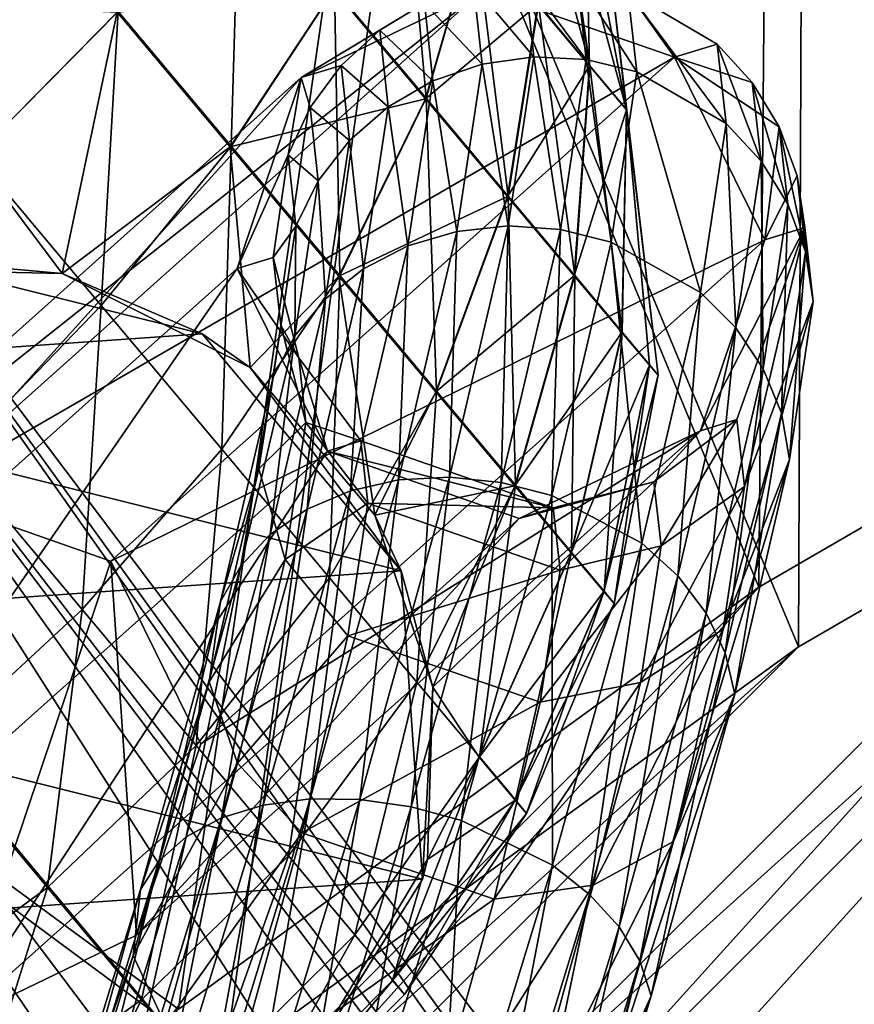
# Model space of a CAD drawing. Header units: metres. Extents: x 0 to 903, y -903 to 0.
# Tile 72 of 253: x 133 to 154, y -112 to -88. Entities that reach past the tile are written whole.
import ezdxf

# ---------------------------------------------------------------- set-up
doc = ezdxf.new("R2010")
doc.units = ezdxf.units.M

msp = doc.modelspace()

# ---------------------------------------------------------------- linework, layer by layer
at = {"layer": 'top0123413'}
for points in [[(141.996323, -79.439949, 160.059708), (117.224632, -97.682732, 160.059708), (20.424814, -12.458053, 160.059708)], [(118.359528, -98.991165, 163.059708), (142.909363, -80.911797, 163.059708), (20.424814, -15.458053, 163.059708)], [(166.368546, -93.45578, 118.079933), (151.634583, -73.835762, 160.059708), (178.132599, -61.90757, 160.059708)], [(178.722626, -63.53603, 163.059708), (152.462036, -75.357376, 163.059708), (167.182159, -95.003593, 121.051247)], [(151.383621, -102.141632, 118.157684), (141.996323, -79.439949, 160.059708), (151.634583, -73.835762, 160.059708)], [(166.368546, -93.45578, 118.079933), (151.383621, -102.141632, 118.157684), (151.634583, -73.835762, 160.059708)], [(599.026855, -599.023621, 106.499786), (74.938576, -244.304413, 117.34655), (244.305359, -74.93528, 117.346581)], [(74.938576, -244.304413, 117.34655), (75.496498, -229.329498, 117.524498), (244.305359, -74.93528, 117.346581)], [(244.305359, -74.93528, 117.346581), (75.496498, -229.329498, 117.524498), (229.33046, -75.495567, 117.524498)], [(152.462036, -75.357376, 163.059708), (142.909363, -80.911797, 163.059708), (152.348343, -103.600594, 121.12822)], [(167.182159, -95.003593, 121.051247), (152.462036, -75.357376, 163.059708), (152.348343, -103.600594, 121.12822)], [(75.496498, -229.329498, 117.524498), (213.60553, -77.537285, 117.693382), (229.33046, -75.495567, 117.524498)], [(229.476379, -77.234627, 120.501686), (76.680428, -244.304428, 120.325508), (244.305359, -76.679497, 120.325508)], [(76.680428, -244.304428, 120.325508), (592.962036, -609.72644, 109.443001), (244.305359, -76.679497, 120.325508)], [(77.234871, -229.483627, 120.501595), (76.680428, -244.304428, 120.325508), (229.476379, -77.234627, 120.501686)], [(79.254448, -213.927536, 120.668671), (77.234871, -229.483627, 120.501595), (229.476379, -77.234627, 120.501686)], [(229.476379, -77.234627, 120.501686), (213.92392, -79.254364, 120.668716), (79.254448, -213.927536, 120.668671)], [(75.496498, -229.329498, 117.524498), (77.538223, -213.604507, 117.693382), (213.60553, -77.537285, 117.693382)], [(77.538223, -213.604507, 117.693382), (197.676346, -81.181343, 117.845009), (213.60553, -77.537285, 117.693382)], [(213.92392, -79.254364, 120.668716), (82.865562, -198.143082, 120.818924), (79.254448, -213.927536, 120.668671)], [(213.92392, -79.254364, 120.668716), (198.150421, -82.862846, 120.818863), (82.865562, -198.143082, 120.818924)], [(137.239929, -112.429337, 118.205276), (117.224632, -97.682732, 160.059708), (141.996323, -79.439949, 160.059708)], [(151.383621, -102.141632, 118.157684), (137.239929, -112.429337, 118.205276), (141.996323, -79.439949, 160.059708)], [(142.909363, -80.911797, 163.059708), (118.359528, -98.991165, 163.059708), (138.347977, -113.783012, 121.175346)], [(152.348343, -103.600594, 121.12822), (142.909363, -80.911797, 163.059708), (138.347977, -113.783012, 121.175346)], [(77.538223, -213.604507, 117.693382), (81.182274, -197.6754, 117.845009), (197.676346, -81.181343, 117.845009)], [(81.182274, -197.6754, 117.845009), (181.883881, -86.467819, 117.974686), (197.676346, -81.181343, 117.845009)], [(198.150421, -82.862846, 120.818863), (182.520538, -88.095657, 120.947189), (82.865562, -198.143082, 120.818924)], [(81.182274, -197.6754, 117.845009), (86.46875, -181.88295, 117.974686), (181.883881, -86.467819, 117.974686)], [(86.46875, -181.88295, 117.974686), (166.368546, -93.45578, 118.079933), (181.883881, -86.467819, 117.974686)], [(82.865562, -198.143082, 120.818924), (182.520538, -88.095657, 120.947189), (88.099136, -182.513092, 120.947243)], [(182.520538, -88.095657, 120.947189), (167.182159, -95.003593, 121.051247), (88.099136, -182.513092, 120.947243)], [(86.46875, -181.88295, 117.974686), (93.456711, -166.367615, 118.079933), (166.368546, -93.45578, 118.079933)], [(93.456711, -166.367615, 118.079933), (151.383621, -102.141632, 118.157684), (166.368546, -93.45578, 118.079933)], [(88.099136, -182.513092, 120.947243), (167.182159, -95.003593, 121.051247), (95.003654, -167.182938, 121.051231)], [(167.182159, -95.003593, 121.051247), (103.593681, -152.359482, 121.128174), (95.003654, -167.182938, 121.051231)], [(167.182159, -95.003593, 121.051247), (152.348343, -103.600594, 121.12822), (103.593681, -152.359482, 121.128174)], [(137.239929, -112.429337, 118.205276), (124.186272, -124.185341, 118.221291), (117.224632, -97.682732, 160.059708)], [(138.347977, -113.783012, 121.175346), (118.359528, -98.991165, 163.059708), (125.423309, -125.422371, 121.191208)], [(93.456711, -166.367615, 118.079933), (102.142563, -151.38269, 118.157677), (151.383621, -102.141632, 118.157684)], [(102.142563, -151.38269, 118.157677), (137.239929, -112.429337, 118.205276), (151.383621, -102.141632, 118.157684)], [(152.348343, -103.600594, 121.12822), (113.787743, -138.342361, 121.175354), (103.593681, -152.359482, 121.128174)], [(152.348343, -103.600594, 121.12822), (138.347977, -113.783012, 121.175346), (113.787743, -138.342361, 121.175354)]]:
    msp.add_3dface(points, dxfattribs=at)
at = {"layer": 'top0123416'}
for points in [[(145.899643, -89.211891, 886.44989), (144.428619, -87.462624, 897.842041), (145.686218, -87.266388, 897.901917)], [(147.172287, -89.275795, 886.453064), (145.899643, -89.211891, 886.44989), (145.686218, -87.266388, 897.901917)], [(146.956894, -87.31884, 897.981323), (147.172287, -89.275795, 886.453064), (145.686218, -87.266388, 897.901917)], [(147.172287, -89.275795, 886.453064), (146.956894, -87.31884, 897.981323), (148.40831, -89.57766, 886.522766)], [(146.956894, -87.31884, 897.981323), (148.191818, -87.617958, 898.077209), (148.40831, -89.57766, 886.522766)], [(130.90535, -99.865028, 1013.760315), (144.645233, -87.582687, 909.468872), (126.489098, -101.999138, 1012.927124)], [(144.645233, -87.582687, 909.468872), (140.228699, -89.717056, 908.637939), (126.489098, -101.999138, 1012.927124)], [(149.324921, -89.223007, 909.871521), (144.645233, -87.582687, 909.468872), (130.90535, -99.865028, 1013.760315)], [(144.645233, -87.582687, 909.468872), (143.232407, -87.900002, 897.804077), (140.228699, -89.717056, 908.637939)], [(143.232407, -87.900002, 897.804077), (144.428619, -87.462624, 897.842041), (144.639282, -89.388397, 886.513428)], [(144.639282, -89.388397, 886.513428), (144.428619, -87.462624, 897.842041), (145.899643, -89.211891, 886.44989)], [(149.324921, -89.223007, 909.871521), (148.191818, -87.617958, 898.077209), (144.645233, -87.582687, 909.468872)], [(150.367752, -88.901192, 898.303284), (148.191818, -87.617958, 898.077209), (149.324921, -89.223007, 909.871521)], [(148.40831, -89.57766, 886.522766), (148.191818, -87.617958, 898.077209), (150.58374, -90.840179, 886.848633)], [(148.191818, -87.617958, 898.077209), (150.367752, -88.901192, 898.303284), (150.58374, -90.840179, 886.848633)], [(143.232407, -87.900002, 897.804077), (142.14357, -88.561714, 897.789429), (140.228699, -89.717056, 908.637939)], [(142.14357, -88.561714, 897.789429), (143.232407, -87.900002, 897.804077), (143.439651, -89.798546, 886.641235)], [(143.439651, -89.798546, 886.641235), (143.232407, -87.900002, 897.804077), (144.639282, -89.388397, 886.513428)], [(140.228699, -89.717056, 908.637939), (142.14357, -88.561714, 897.789429), (141.203949, -89.422333, 897.798584)], [(142.14357, -88.561714, 897.789429), (142.346848, -90.426567, 886.828308), (141.203949, -89.422333, 897.798584)], [(142.346848, -90.426567, 886.828308), (142.14357, -88.561714, 897.789429), (143.439651, -89.798546, 886.641235)], [(151.225143, -89.835983, 898.424805), (150.367752, -88.901192, 898.303284), (149.324921, -89.223007, 909.871521)], [(151.439545, -91.752319, 887.092285), (150.367752, -88.901192, 898.303284), (151.225143, -89.835983, 898.424805)], [(150.58374, -90.840179, 886.848633), (150.367752, -88.901192, 898.303284), (151.439545, -91.752319, 887.092285)], [(135.582382, -101.507713, 1014.183044), (149.324921, -89.223007, 909.871521), (130.90535, -99.865028, 1013.760315)], [(151.526138, -93.676041, 909.610046), (149.324921, -89.223007, 909.871521), (135.582382, -101.507713, 1014.183044)], [(144.639282, -89.388397, 886.513428), (145.899643, -89.211891, 886.44989), (145.27597, -93.334946, 875.606018)], [(145.899643, -89.211891, 886.44989), (146.545181, -93.424408, 875.536438), (145.27597, -93.334946, 875.606018)], [(146.545181, -93.424408, 875.536438), (145.899643, -89.211891, 886.44989), (147.172287, -89.275795, 886.453064)], [(147.780594, -93.733597, 875.58075), (146.545181, -93.424408, 875.536438), (147.172287, -89.275795, 886.453064)], [(148.40831, -89.57766, 886.522766), (147.780594, -93.733597, 875.58075), (147.172287, -89.275795, 886.453064)], [(151.225143, -89.835983, 898.424805), (149.324921, -89.223007, 909.871521), (151.882751, -90.920715, 898.545715)], [(149.324921, -89.223007, 909.871521), (151.526138, -93.676041, 909.610046), (151.882751, -90.920715, 898.545715)], [(140.228699, -89.717056, 908.637939), (141.203949, -89.422333, 897.798584), (140.449661, -90.448784, 897.831299)], [(140.449661, -90.448784, 897.831299), (141.203949, -89.422333, 897.798584), (141.402863, -91.248322, 887.067566)], [(141.203949, -89.422333, 897.798584), (142.346848, -90.426567, 886.828308), (141.402863, -91.248322, 887.067566)], [(143.439651, -89.798546, 886.641235), (144.639282, -89.388397, 886.513428), (144.021713, -93.468658, 875.786804)], [(144.639282, -89.388397, 886.513428), (145.27597, -93.334946, 875.606018), (144.021713, -93.468658, 875.786804)], [(126.489098, -101.999138, 1012.927124), (140.228699, -89.717056, 908.637939), (124.92086, -106.659782, 1012.171631)], [(140.228699, -89.717056, 908.637939), (138.662704, -94.375702, 907.865417), (124.92086, -106.659782, 1012.171631)], [(138.662704, -94.375702, 907.865417), (140.228699, -89.717056, 908.637939), (139.909668, -91.601624, 897.886292)], [(139.909668, -91.601624, 897.886292), (140.228699, -89.717056, 908.637939), (140.449661, -90.448784, 897.831299)], [(149.963196, -94.955643, 876), (147.780594, -93.733597, 875.58075), (148.40831, -89.57766, 886.522766)], [(150.58374, -90.840179, 886.848633), (149.963196, -94.955643, 876), (148.40831, -89.57766, 886.522766)], [(142.346848, -90.426567, 886.828308), (143.439651, -89.798546, 886.641235), (142.830627, -93.820389, 876.071899)], [(143.439651, -89.798546, 886.641235), (144.021713, -93.468658, 875.786804), (142.830627, -93.820389, 876.071899)], [(152.094742, -92.807243, 887.377991), (151.439545, -91.752319, 887.092285), (151.225143, -89.835983, 898.424805)], [(151.882751, -90.920715, 898.545715), (152.094742, -92.807243, 887.377991), (151.225143, -89.835983, 898.424805)], [(140.449661, -90.448784, 897.831299), (140.643967, -92.232239, 887.349731), (139.909668, -91.601624, 897.886292)], [(140.449661, -90.448784, 897.831299), (141.402863, -91.248322, 887.067566), (140.643967, -92.232239, 887.349731)], [(141.402863, -91.248322, 887.067566), (142.346848, -90.426567, 886.828308), (141.748474, -94.376633, 876.450317)], [(142.346848, -90.426567, 886.828308), (142.830627, -93.820389, 876.071899), (141.748474, -94.376633, 876.450317)], [(150.826523, -95.821541, 876.358765), (149.963196, -94.955643, 876), (150.58374, -90.840179, 886.848633)], [(151.439545, -91.752319, 887.092285), (150.826523, -95.821541, 876.358765), (150.58374, -90.840179, 886.848633)], [(151.882751, -90.920715, 898.545715), (151.526138, -93.676041, 909.610046), (152.315292, -92.113701, 898.661499)], [(152.094742, -92.807243, 887.377991), (151.882751, -90.920715, 898.545715), (152.524155, -93.964417, 887.694641)], [(152.524155, -93.964417, 887.694641), (151.882751, -90.920715, 898.545715), (152.315292, -92.113701, 898.661499)], [(141.402863, -91.248322, 887.067566), (140.816833, -95.116013, 876.907532), (140.643967, -92.232239, 887.349731)], [(141.402863, -91.248322, 887.067566), (141.748474, -94.376633, 876.450317), (140.816833, -95.116013, 876.907532)], [(139.5466, -94.106094, 898.053894), (138.662704, -94.375702, 907.865417), (139.909668, -91.601624, 897.886292)], [(139.5466, -94.106094, 898.053894), (139.909668, -91.601624, 897.886292), (140.09935, -93.3405, 887.664001)], [(139.909668, -91.601624, 897.886292), (140.643967, -92.232239, 887.349731), (140.09935, -93.3405, 887.664001)], [(150.826523, -95.821541, 876.358765), (151.439545, -91.752319, 887.092285), (151.491501, -96.815048, 876.799866)], [(151.491501, -96.815048, 876.799866), (151.439545, -91.752319, 887.092285), (152.094742, -92.807243, 887.377991)], [(151.526138, -93.676041, 909.610046), (152.506165, -93.369087, 898.767639), (152.315292, -92.113701, 898.661499)], [(152.315292, -92.113701, 898.661499), (152.506165, -93.369087, 898.767639), (152.711273, -95.179375, 888.030151)], [(152.315292, -92.113701, 898.661499), (152.711273, -95.179375, 888.030151), (152.524155, -93.964417, 887.694641)], [(140.09935, -93.3405, 887.664001), (140.643967, -92.232239, 887.349731), (140.071533, -96.010117, 877.425903)], [(140.643967, -92.232239, 887.349731), (140.816833, -95.116013, 876.907532), (140.071533, -96.010117, 877.425903)], [(151.932571, -97.89798, 877.306274), (151.491501, -96.815048, 876.799866), (152.094742, -92.807243, 887.377991)], [(151.932571, -97.89798, 877.306274), (152.094742, -92.807243, 887.377991), (152.524155, -93.964417, 887.694641)], [(139.727554, -95.756569, 888.339783), (140.09935, -93.3405, 887.664001), (139.541199, -97.024582, 877.985596)], [(140.09935, -93.3405, 887.664001), (140.071533, -96.010117, 877.425903), (139.541199, -97.024582, 877.985596)], [(139.5466, -94.106094, 898.053894), (140.09935, -93.3405, 887.664001), (139.727554, -95.756569, 888.339783)], [(145.102448, -99.586517, 865.70166), (143.841904, -99.458427, 865.837463), (145.27597, -93.334946, 875.606018)], [(145.27597, -93.334946, 875.606018), (143.841904, -99.458427, 865.837463), (144.021713, -93.468658, 875.786804)], [(146.545181, -93.424408, 875.536438), (145.102448, -99.586517, 865.70166), (145.27597, -93.334946, 875.606018)], [(151.526138, -93.676041, 909.610046), (149.9608, -98.333946, 908.837708), (152.506165, -93.369087, 898.767639)], [(149.9608, -98.333946, 908.837708), (150.848816, -98.052849, 899.022888), (152.506165, -93.369087, 898.767639)], [(152.506165, -93.369087, 898.767639), (150.848816, -98.052849, 899.022888), (151.035965, -99.687622, 889.302368)], [(152.711273, -95.179375, 888.030151), (152.506165, -93.369087, 898.767639), (151.035965, -99.687622, 889.302368)], [(143.841904, -99.458427, 865.837463), (142.602341, -99.528015, 866.124573), (144.021713, -93.468658, 875.786804)], [(144.021713, -93.468658, 875.786804), (142.602341, -99.528015, 866.124573), (142.830627, -93.820389, 876.071899)], [(145.102448, -99.586517, 865.70166), (146.545181, -93.424408, 875.536438), (146.335526, -99.907364, 865.72229)], [(146.335526, -99.907364, 865.72229), (146.545181, -93.424408, 875.536438), (147.780594, -93.733597, 875.58075)], [(137.780151, -105.963837, 1013.947754), (151.526138, -93.676041, 909.610046), (135.582382, -101.507713, 1014.183044)], [(151.526138, -93.676041, 909.610046), (137.780151, -105.963837, 1013.947754), (149.9608, -98.333946, 908.837708)], [(141.748474, -94.376633, 876.450317), (142.830627, -93.820389, 876.071899), (141.431396, -99.79261, 866.55188)], [(142.830627, -93.820389, 876.071899), (142.602341, -99.528015, 866.124573), (141.431396, -99.79261, 866.55188)], [(148.532654, -101.07106, 866.223938), (146.335526, -99.907364, 865.72229), (147.780594, -93.733597, 875.58075)], [(149.963196, -94.955643, 876), (148.532654, -101.07106, 866.223938), (147.780594, -93.733597, 875.58075)], [(138.662704, -94.375702, 907.865417), (139.5466, -94.106094, 898.053894), (140.170013, -96.554466, 898.275757)], [(140.170013, -96.554466, 898.275757), (139.5466, -94.106094, 898.053894), (139.727554, -95.756569, 888.339783)], [(152.524155, -93.964417, 887.694641), (152.132813, -99.028717, 877.858582), (151.932571, -97.89798, 877.306274)], [(152.711273, -95.179375, 888.030151), (152.132813, -99.028717, 877.858582), (152.524155, -93.964417, 887.694641)], [(127.119377, -111.116577, 1011.936401), (124.92086, -106.659782, 1012.171631), (138.662704, -94.375702, 907.865417)], [(140.86467, -98.829399, 907.603943), (127.119377, -111.116577, 1011.936401), (138.662704, -94.375702, 907.865417)], [(140.86467, -98.829399, 907.603943), (138.662704, -94.375702, 907.865417), (140.170013, -96.554466, 898.275757)], [(141.748474, -94.376633, 876.450317), (140.374084, -100.242035, 867.103027), (140.816833, -95.116013, 876.907532)], [(140.374084, -100.242035, 867.103027), (141.748474, -94.376633, 876.450317), (141.431396, -99.79261, 866.55188)], [(149.412247, -101.869194, 866.685669), (148.532654, -101.07106, 866.223938), (149.963196, -94.955643, 876)], [(150.826523, -95.821541, 876.358765), (149.412247, -101.869194, 866.685669), (149.963196, -94.955643, 876)], [(140.071533, -96.010117, 877.425903), (140.816833, -95.116013, 876.907532), (139.471008, -100.859024, 867.756836)], [(140.816833, -95.116013, 876.907532), (140.374084, -100.242035, 867.103027), (139.471008, -100.859024, 867.756836)], [(152.132813, -99.028717, 877.858582), (152.711273, -95.179375, 888.030151), (150.513885, -103.168221, 880.09314)], [(152.711273, -95.179375, 888.030151), (151.035965, -99.687622, 889.302368), (150.513885, -103.168221, 880.09314)], [(140.344086, -98.1287, 888.991943), (139.727554, -95.756569, 888.339783), (139.197906, -99.255516, 879.14209)], [(139.727554, -95.756569, 888.339783), (139.541199, -97.024582, 877.985596), (139.197906, -99.255516, 879.14209)], [(140.170013, -96.554466, 898.275757), (139.727554, -95.756569, 888.339783), (140.344086, -98.1287, 888.991943)], [(139.541199, -97.024582, 877.985596), (140.071533, -96.010117, 877.425903), (138.756882, -101.619865, 868.488098)], [(140.071533, -96.010117, 877.425903), (139.471008, -100.859024, 867.756836), (138.756882, -101.619865, 868.488098)], [(150.09877, -102.772362, 867.266052), (149.412247, -101.869194, 866.685669), (150.826523, -95.821541, 876.358765)], [(151.491501, -96.815048, 876.799866), (150.09877, -102.772362, 867.266052), (150.826523, -95.821541, 876.358765)], [(140.86467, -98.829399, 907.603943), (140.170013, -96.554466, 898.275757), (141.685013, -98.573997, 898.518188)], [(141.685013, -98.573997, 898.518188), (140.170013, -96.554466, 898.275757), (140.344086, -98.1287, 888.991943)], [(150.09877, -102.772362, 867.266052), (151.491501, -96.815048, 876.799866), (150.565826, -103.74585, 867.94281)], [(150.565826, -103.74585, 867.94281), (151.491501, -96.815048, 876.799866), (151.932571, -97.89798, 877.306274)], [(139.197906, -99.255516, 879.14209), (139.541199, -97.024582, 877.985596), (138.259155, -102.495316, 869.268799)], [(139.541199, -97.024582, 877.985596), (138.756882, -101.619865, 868.488098), (138.259155, -102.495316, 869.268799)], [(150.795471, -104.752258, 868.68988), (150.565826, -103.74585, 867.94281), (151.932571, -97.89798, 877.306274)], [(152.132813, -99.028717, 877.858582), (150.795471, -104.752258, 868.68988), (151.932571, -97.89798, 877.306274)], [(140.344086, -98.1287, 888.991943), (139.197906, -99.255516, 879.14209), (139.839233, -101.469193, 880.200806)], [(139.839233, -101.469193, 880.200806), (141.855087, -100.095757, 889.521301), (140.344086, -98.1287, 888.991943)], [(141.855087, -100.095757, 889.521301), (141.685013, -98.573997, 898.518188), (140.344086, -98.1287, 888.991943)], [(150.848816, -98.052849, 899.022888), (149.9608, -98.333946, 908.837708), (148.820358, -99.575188, 899.017456)], [(148.820358, -99.575188, 899.017456), (148.999176, -101.137398, 889.728699), (150.848816, -98.052849, 899.022888)], [(150.848816, -98.052849, 899.022888), (148.999176, -101.137398, 889.728699), (151.035965, -99.687622, 889.302368)], [(137.780151, -105.963837, 1013.947754), (136.212555, -110.623749, 1013.192444), (149.9608, -98.333946, 908.837708)], [(149.9608, -98.333946, 908.837708), (136.212555, -110.623749, 1013.192444), (145.544601, -100.468994, 908.006653)], [(149.9608, -98.333946, 908.837708), (145.544601, -100.468994, 908.006653), (148.820358, -99.575188, 899.017456)], [(146.366547, -100.208794, 898.919617), (140.86467, -98.829399, 907.603943), (141.685013, -98.573997, 898.518188)], [(141.685013, -98.573997, 898.518188), (141.855087, -100.095757, 889.521301), (146.366547, -100.208794, 898.919617)], [(131.796646, -112.758537, 1012.359253), (127.119377, -111.116577, 1011.936401), (140.86467, -98.829399, 907.603943)], [(145.544601, -100.468994, 908.006653), (131.796646, -112.758537, 1012.359253), (140.86467, -98.829399, 907.603943)], [(145.544601, -100.468994, 908.006653), (140.86467, -98.829399, 907.603943), (146.366547, -100.208794, 898.919617)], [(150.795471, -104.752258, 868.68988), (152.132813, -99.028717, 877.858582), (149.30484, -108.345619, 871.790771)], [(152.132813, -99.028717, 877.858582), (150.513885, -103.168221, 880.09314), (149.30484, -108.345619, 871.790771)], [(139.197906, -99.255516, 879.14209), (138.259155, -102.495316, 869.268799), (137.980362, -104.452385, 870.857727)], [(139.197906, -99.255516, 879.14209), (137.980362, -104.452385, 870.857727), (139.839233, -101.469193, 880.200806)], [(141.431396, -99.79261, 866.55188), (142.602341, -99.528015, 866.124573), (140.442261, -107.305519, 857.943176)], [(142.602341, -99.528015, 866.124573), (141.659149, -107.318703, 857.565186), (140.442261, -107.305519, 857.943176)], [(142.906097, -107.496948, 857.372314), (141.659149, -107.318703, 857.565186), (143.841904, -99.458427, 865.837463)], [(143.841904, -99.458427, 865.837463), (141.659149, -107.318703, 857.565186), (142.602341, -99.528015, 866.124573)], [(145.102448, -99.586517, 865.70166), (142.906097, -107.496948, 857.372314), (143.841904, -99.458427, 865.837463)], [(144.135223, -107.833389, 857.371887), (142.906097, -107.496948, 857.372314), (145.102448, -99.586517, 865.70166)], [(146.335526, -99.907364, 865.72229), (144.135223, -107.833389, 857.371887), (145.102448, -99.586517, 865.70166)], [(148.820358, -99.575188, 899.017456), (145.544601, -100.468994, 908.006653), (146.366547, -100.208794, 898.919617)], [(146.366547, -100.208794, 898.919617), (146.539185, -101.724052, 889.919983), (148.820358, -99.575188, 899.017456)], [(146.539185, -101.724052, 889.919983), (148.999176, -101.137398, 889.728699), (148.820358, -99.575188, 899.017456)], [(135.582382, -101.507713, 1014.183044), (130.90535, -99.865028, 1013.760315), (131.796646, -112.758537, 1012.359253)], [(139.302246, -107.457893, 858.491699), (140.374084, -100.242035, 867.103027), (141.431396, -99.79261, 866.55188)], [(141.431396, -99.79261, 866.55188), (140.442261, -107.305519, 857.943176), (139.302246, -107.457893, 858.491699)], [(151.035965, -99.687622, 889.302368), (148.999176, -101.137398, 889.728699), (148.500107, -104.463852, 880.928772)], [(150.513885, -103.168221, 880.09314), (151.035965, -99.687622, 889.302368), (148.500107, -104.463852, 880.928772)], [(141.855087, -100.095757, 889.521301), (139.839233, -101.469193, 880.200806), (141.367523, -103.32859, 881.000732)], [(146.539185, -101.724052, 889.919983), (141.855087, -100.095757, 889.521301), (141.367523, -103.32859, 881.000732)], [(141.855087, -100.095757, 889.521301), (146.539185, -101.724052, 889.919983), (146.366547, -100.208794, 898.919617)], [(146.353531, -108.923599, 857.941162), (144.135223, -107.833389, 857.371887), (146.335526, -99.907364, 865.72229)], [(146.353531, -108.923599, 857.941162), (146.335526, -99.907364, 865.72229), (148.532654, -101.07106, 866.223938)], [(139.471008, -100.859024, 867.756836), (140.374084, -100.242035, 867.103027), (138.282867, -107.769974, 859.189697)], [(140.374084, -100.242035, 867.103027), (139.302246, -107.457893, 858.491699), (138.282867, -107.769974, 859.189697)], [(136.212555, -110.623749, 1013.192444), (131.796646, -112.758537, 1012.359253), (145.544601, -100.468994, 908.006653)], [(138.756882, -101.619865, 868.488098), (139.471008, -100.859024, 867.756836), (137.42334, -108.229767, 860.010315)], [(139.471008, -100.859024, 867.756836), (138.282867, -107.769974, 859.189697), (137.42334, -108.229767, 860.010315)], [(148.999176, -101.137398, 889.728699), (146.054749, -104.949287, 881.394653), (148.500107, -104.463852, 880.928772)], [(148.999176, -101.137398, 889.728699), (146.539185, -101.724052, 889.919983), (146.054749, -104.949287, 881.394653)], [(147.257477, -109.63546, 858.489014), (146.353531, -108.923599, 857.941162), (148.532654, -101.07106, 866.223938)], [(149.412247, -101.869194, 866.685669), (147.257477, -109.63546, 858.489014), (148.532654, -101.07106, 866.223938)], [(135.582382, -101.507713, 1014.183044), (131.796646, -112.758537, 1012.359253), (136.212555, -110.623749, 1013.192444)], [(137.780151, -105.963837, 1013.947754), (135.582382, -101.507713, 1014.183044), (136.212555, -110.623749, 1013.192444)], [(139.839233, -101.469193, 880.200806), (137.980362, -104.452385, 870.857727), (138.677063, -106.432281, 872.281555)], [(141.367523, -103.32859, 881.000732), (139.839233, -101.469193, 880.200806), (138.677063, -106.432281, 872.281555)], [(138.259155, -102.495316, 869.268799), (138.756882, -101.619865, 868.488098), (136.756668, -108.819603, 860.922058)], [(138.756882, -101.619865, 868.488098), (137.42334, -108.229767, 860.010315), (136.756668, -108.819603, 860.922058)], [(146.539185, -101.724052, 889.919983), (141.367523, -103.32859, 881.000732), (146.054749, -104.949287, 881.394653)], [(147.976349, -110.423347, 859.186401), (147.257477, -109.63546, 858.489014), (149.412247, -101.869194, 866.685669)], [(150.09877, -102.772362, 867.266052), (147.976349, -110.423347, 859.186401), (149.412247, -101.869194, 866.685669)], [(138.259155, -102.495316, 869.268799), (136.308472, -109.516815, 861.889893), (137.980362, -104.452385, 870.857727)], [(136.308472, -109.516815, 861.889893), (138.259155, -102.495316, 869.268799), (136.756668, -108.819603, 860.922058)], [(148.482544, -111.256981, 860.006592), (147.976349, -110.423347, 859.186401), (150.09877, -102.772362, 867.266052)], [(150.565826, -103.74585, 867.94281), (148.482544, -111.256981, 860.006592), (150.09877, -102.772362, 867.266052)], [(149.30484, -108.345619, 871.790771), (150.513885, -103.168221, 880.09314), (147.344437, -109.412033, 872.995728)], [(150.513885, -103.168221, 880.09314), (148.500107, -104.463852, 880.928772), (147.344437, -109.412033, 872.995728)], [(141.367523, -103.32859, 881.000732), (138.677063, -106.432281, 872.281555), (140.243179, -108.133583, 873.323669)], [(146.054749, -104.949287, 881.394653), (141.367523, -103.32859, 881.000732), (140.243179, -108.133583, 873.323669)], [(148.756607, -112.104324, 860.91803), (148.482544, -111.256981, 860.006592), (150.565826, -103.74585, 867.94281)], [(150.795471, -104.752258, 868.68988), (148.756607, -112.104324, 860.91803), (150.565826, -103.74585, 867.94281)], [(138.677063, -106.432281, 872.281555), (137.980362, -104.452385, 870.857727), (136.127396, -111.1231, 863.844238)], [(137.980362, -104.452385, 870.857727), (136.308472, -109.516815, 861.889893), (136.127396, -111.1231, 863.844238)], [(148.500107, -104.463852, 880.928772), (146.054749, -104.949287, 881.394653), (144.933929, -109.746216, 873.710144)], [(147.344437, -109.412033, 872.995728), (148.500107, -104.463852, 880.928772), (144.933929, -109.746216, 873.710144)], [(148.756607, -112.104324, 860.91803), (150.795471, -104.752258, 868.68988), (147.460663, -114.997658, 864.751892)], [(150.795471, -104.752258, 868.68988), (149.30484, -108.345619, 871.790771), (147.460663, -114.997658, 864.751892)], [(146.054749, -104.949287, 881.394653), (140.243179, -108.133583, 873.323669), (144.933929, -109.746216, 873.710144)], [(138.677063, -106.432281, 872.281555), (136.127396, -111.1231, 863.844238), (136.907654, -112.80407, 865.575867)], [(140.243179, -108.133583, 873.323669), (138.677063, -106.432281, 872.281555), (136.907654, -112.80407, 865.575867)], [(140.442261, -107.305519, 857.943176), (138.821793, -116.576981, 851.145508), (137.634659, -116.465805, 851.595215)], [(140.442261, -107.305519, 857.943176), (137.634659, -116.465805, 851.595215), (139.302246, -107.457893, 858.491699)], [(140.442261, -107.305519, 857.943176), (141.659149, -107.318703, 857.565186), (138.821793, -116.576981, 851.145508)], [(138.282867, -107.769974, 859.189697), (139.302246, -107.457893, 858.491699), (136.535004, -116.485611, 852.23877)], [(139.302246, -107.457893, 858.491699), (137.634659, -116.465805, 851.595215), (136.535004, -116.485611, 852.23877)], [(141.659149, -107.318703, 857.565186), (140.050812, -116.81488, 850.906982), (138.821793, -116.576981, 851.145508)], [(141.659149, -107.318703, 857.565186), (142.906097, -107.496948, 857.372314), (140.050812, -116.81488, 850.906982)], [(142.906097, -107.496948, 857.372314), (141.274475, -117.170349, 850.888794), (140.050812, -116.81488, 850.906982)], [(142.906097, -107.496948, 857.372314), (144.135223, -107.833389, 857.371887), (141.274475, -117.170349, 850.888794)], [(137.42334, -108.229767, 860.010315), (138.282867, -107.769974, 859.189697), (135.565109, -116.635643, 853.051453)], [(138.282867, -107.769974, 859.189697), (136.535004, -116.485611, 852.23877), (135.565109, -116.635643, 853.051453)], [(144.135223, -107.833389, 857.371887), (143.519653, -118.175369, 851.50769), (141.274475, -117.170349, 850.888794)], [(143.519653, -118.175369, 851.50769), (144.135223, -107.833389, 857.371887), (146.353531, -108.923599, 857.941162)], [(136.756668, -108.819603, 860.922058), (137.42334, -108.229767, 860.010315), (134.762238, -116.910141, 854.002136)], [(137.42334, -108.229767, 860.010315), (135.565109, -116.635643, 853.051453), (134.762238, -116.910141, 854.002136)], [(140.243179, -108.133583, 873.323669), (136.907654, -112.80407, 865.575867), (138.530457, -114.303825, 866.821045)], [(144.933929, -109.746216, 873.710144), (140.243179, -108.133583, 873.323669), (138.530457, -114.303825, 866.821045)], [(147.460663, -114.997658, 864.751892), (149.30484, -108.345619, 871.790771), (145.581757, -115.769531, 866.270569)], [(149.30484, -108.345619, 871.790771), (147.344437, -109.412033, 872.995728), (145.581757, -115.769531, 866.270569)], [(134.157242, -117.298553, 855.054138), (136.308472, -109.516815, 861.889893), (136.756668, -108.819603, 860.922058)], [(136.756668, -108.819603, 860.922058), (134.762238, -116.910141, 854.002136), (134.157242, -117.298553, 855.054138)], [(144.45488, -118.786301, 852.121033), (143.519653, -118.175369, 851.50769), (146.353531, -108.923599, 857.941162)], [(144.45488, -118.786301, 852.121033), (146.353531, -108.923599, 857.941162), (147.257477, -109.63546, 858.489014)], [(145.581757, -115.769531, 866.270569), (147.344437, -109.412033, 872.995728), (143.224854, -115.908714, 867.197021)], [(147.344437, -109.412033, 872.995728), (144.933929, -109.746216, 873.710144), (143.224854, -115.908714, 867.197021)], [(136.127396, -111.1231, 863.844238), (136.308472, -109.516815, 861.889893), (133.773392, -117.78595, 856.167114)], [(136.308472, -109.516815, 861.889893), (134.157242, -117.298553, 855.054138), (133.773392, -117.78595, 856.167114)], [(145.2155, -119.439049, 852.90802), (144.45488, -118.786301, 852.121033), (147.257477, -109.63546, 858.489014)], [(147.976349, -110.423347, 859.186401), (145.2155, -119.439049, 852.90802), (147.257477, -109.63546, 858.489014)], [(143.224854, -115.908714, 867.197021), (144.933929, -109.746216, 873.710144), (138.530457, -114.303825, 866.821045)], [(145.772293, -120.108521, 853.83844), (145.2155, -119.439049, 852.90802), (147.976349, -110.423347, 859.186401)], [(148.482544, -111.256981, 860.006592), (145.772293, -120.108521, 853.83844), (147.976349, -110.423347, 859.186401)], [(136.907654, -112.80407, 865.575867), (136.127396, -111.1231, 863.844238), (133.718994, -118.979691, 858.404175)], [(136.127396, -111.1231, 863.844238), (133.773392, -117.78595, 856.167114), (133.718994, -118.979691, 858.404175)], [(146.103851, -120.768997, 854.876526), (145.772293, -120.108521, 853.83844), (148.482544, -111.256981, 860.006592)], [(148.756607, -112.104324, 860.91803), (146.103851, -120.768997, 854.876526), (148.482544, -111.256981, 860.006592)], [(146.103851, -120.768997, 854.876526), (148.756607, -112.104324, 860.91803), (145.060608, -122.838547, 859.278625)], [(148.756607, -112.104324, 860.91803), (147.460663, -114.997658, 864.751892), (145.060608, -122.838547, 859.278625)]]:
    msp.add_3dface(points, dxfattribs=at)
at = {"layer": 'top0123417'}
for points in [[(126.33297, -88.488159, 1958.627197), (124.578621, -89.810173, 1963.930542), (166.546097, -144.292526, 1963.085205)], [(165.858154, -144.587128, 1953.325195), (124.578621, -89.810173, 1953.323853), (126.33297, -88.488159, 1958.627197)], [(126.33297, -88.488159, 1358.627197), (124.578621, -89.810173, 1363.930542), (166.546097, -144.292526, 1363.085205)], [(165.858154, -144.587128, 1353.325195), (124.578621, -89.810173, 1353.323853), (126.33297, -88.488159, 1358.627197)], [(167.986267, -143.763199, 1958.627197), (126.33297, -88.488159, 1958.627197), (166.546097, -144.292526, 1963.085205)], [(167.986267, -143.763199, 1958.627197), (165.858154, -144.587128, 1953.325195), (126.33297, -88.488159, 1958.627197)], [(167.986267, -143.763199, 1358.627197), (126.33297, -88.488159, 1358.627197), (166.546097, -144.292526, 1363.085205)], [(167.986267, -143.763199, 1358.627197), (165.858154, -144.587128, 1353.325195), (126.33297, -88.488159, 1358.627197)], [(124.578621, -89.810173, 1963.930542), (120.343231, -93.001808, 1966.127197), (164.117783, -145.457458, 1965.316895)], [(161.267014, -147.308762, 1951.127197), (120.343231, -93.001808, 1951.127197), (124.578621, -89.810173, 1953.323853)], [(124.578621, -89.810173, 1363.930542), (120.343231, -93.001808, 1366.127197), (164.117783, -145.457458, 1365.316895)], [(161.267014, -147.308762, 1351.127197), (120.343231, -93.001808, 1351.127197), (124.578621, -89.810173, 1353.323853)], [(166.546097, -144.292526, 1963.085205), (124.578621, -89.810173, 1963.930542), (164.117783, -145.457458, 1965.316895)], [(165.858154, -144.587128, 1953.325195), (161.267014, -147.308762, 1951.127197), (124.578621, -89.810173, 1953.323853)], [(166.546097, -144.292526, 1363.085205), (124.578621, -89.810173, 1363.930542), (164.117783, -145.457458, 1365.316895)], [(165.858154, -144.587128, 1353.325195), (161.267014, -147.308762, 1351.127197), (124.578621, -89.810173, 1353.323853)], [(120.343231, -93.001808, 1966.127197), (116.107849, -96.193443, 1963.930542), (158.70166, -149.538818, 1965.316895)], [(157.385361, -150.971924, 1953.325195), (116.107849, -96.193443, 1953.323853), (120.343231, -93.001808, 1951.127197)], [(120.343231, -93.001808, 1366.127197), (116.107849, -96.193443, 1363.930542), (158.70166, -149.538818, 1365.316895)], [(157.385361, -150.971924, 1353.325195), (116.107849, -96.193443, 1353.323853), (120.343231, -93.001808, 1351.127197)], [(164.117783, -145.457458, 1965.316895), (120.343231, -93.001808, 1966.127197), (161.266998, -147.308762, 1966.127197)], [(120.343231, -93.001808, 1966.127197), (158.70166, -149.538818, 1965.316895), (161.266998, -147.308762, 1966.127197)], [(161.267014, -147.308762, 1951.127197), (157.385361, -150.971924, 1953.325195), (120.343231, -93.001808, 1951.127197)], [(164.117783, -145.457458, 1365.316895), (120.343231, -93.001808, 1366.127197), (161.266998, -147.308762, 1366.127197)], [(120.343231, -93.001808, 1366.127197), (158.70166, -149.538818, 1365.316895), (161.266998, -147.308762, 1366.127197)], [(161.267014, -147.308762, 1351.127197), (157.385361, -150.971924, 1353.325195), (120.343231, -93.001808, 1351.127197)], [(116.107849, -96.193443, 1963.930542), (114.3535, -97.515457, 1958.627197), (156.912582, -151.551987, 1963.085205)], [(156.00679, -152.790512, 1958.627197), (114.3535, -97.515457, 1958.627197), (116.107849, -96.193443, 1953.323853)], [(116.107849, -96.193443, 1363.930542), (114.3535, -97.515457, 1358.627197), (156.912582, -151.551987, 1363.085205)], [(156.00679, -152.790512, 1358.627197), (114.3535, -97.515457, 1358.627197), (116.107849, -96.193443, 1353.323853)], [(116.107849, -96.193443, 1963.930542), (156.912582, -151.551987, 1963.085205), (158.70166, -149.538818, 1965.316895)], [(157.385361, -150.971924, 1953.325195), (156.00679, -152.790512, 1958.627197), (116.107849, -96.193443, 1953.323853)], [(116.107849, -96.193443, 1363.930542), (156.912582, -151.551987, 1363.085205), (158.70166, -149.538818, 1365.316895)], [(157.385361, -150.971924, 1353.325195), (156.00679, -152.790512, 1358.627197), (116.107849, -96.193443, 1353.323853)], [(114.3535, -97.515457, 1958.627197), (156.00679, -152.790512, 1958.627197), (156.912582, -151.551987, 1963.085205)], [(114.3535, -97.515457, 1358.627197), (156.00679, -152.790512, 1358.627197), (156.912582, -151.551987, 1363.085205)]]:
    msp.add_3dface(points, dxfattribs=at)
at = {"layer": 'top0123432'}
for points in [[(142.59726, -76.901436, 1043.041016), (100.465309, -112.255333, 1043.078369), (140.999176, -78.242424, 1053.566284)], [(142.59726, -76.901436, 1043.041016), (140.988235, -78.251602, 1032.518677), (100.465309, -112.255333, 1043.078369)], [(100.465309, -112.255333, 1043.078369), (102.074333, -110.905159, 1053.600708), (140.999176, -78.242424, 1053.566284)], [(140.988235, -78.251602, 1032.518677), (102.063393, -110.914345, 1032.553101), (100.465309, -112.255333, 1043.078369)], [(102.063393, -110.914345, 1032.553101), (140.988235, -78.251602, 1032.518677), (106.625282, -107.086349, 1023.627441)], [(140.999176, -78.242424, 1053.566284), (102.074333, -110.905159, 1053.600708), (106.6455, -107.069389, 1062.518311)], [(140.988235, -78.251602, 1032.518677), (136.417068, -82.087372, 1023.601074), (106.625282, -107.086349, 1023.627441)], [(140.999176, -78.242424, 1053.566284), (106.6455, -107.069389, 1062.518311), (136.437286, -82.070412, 1062.491943)], [(106.625282, -107.086349, 1023.627441), (136.417068, -82.087372, 1023.601074), (113.456482, -101.354141, 1017.660156)], [(106.6455, -107.069389, 1062.518311), (113.482887, -101.331978, 1068.473511), (136.437286, -82.070412, 1062.491943)], [(136.417068, -82.087372, 1023.601074), (129.579681, -87.824791, 1017.645874), (113.456482, -101.354141, 1017.660156)], [(136.437286, -82.070412, 1062.491943), (113.482887, -101.331978, 1068.473511), (129.606094, -87.802628, 1068.459229)], [(147.263947, -89.427742, 1051.278687), (146.567215, -84.63044, 1048.581543), (145.7229, -83.622543, 1050.200073)], [(147.263947, -89.427742, 1051.278687), (145.7229, -83.622543, 1050.200073), (146.008789, -87.929398, 1053.684814)], [(143.275482, -90.222977, 1059.322266), (142.731262, -84.019974, 1057.035767), (141.037567, -87.554108, 1061.126587)], [(143.275482, -90.222977, 1059.322266), (144.46312, -86.085327, 1055.639404), (142.731262, -84.019974, 1057.035767)], [(145.997726, -87.938675, 1032.40332), (146.561462, -84.635277, 1037.503174), (147.255386, -89.434921, 1034.80957)], [(147.255386, -89.434921, 1034.80957), (146.561462, -84.635277, 1037.503174), (147.166183, -85.354027, 1039.316284)], [(147.263947, -89.427742, 1051.278687), (148.160126, -90.498581, 1048.583252), (146.567215, -84.63044, 1048.581543)], [(148.160126, -90.498581, 1048.583252), (147.170059, -85.350777, 1046.768433), (146.567215, -84.63044, 1048.581543)], [(138.516068, -91.386345, 1064.450806), (138.711563, -84.781059, 1062.167358), (135.762787, -88.103912, 1065.682617)], [(141.037567, -87.554108, 1061.126587), (138.711563, -84.781059, 1062.167358), (138.516068, -91.386345, 1064.450806)], [(147.624969, -85.896843, 1043.042358), (148.154373, -90.503418, 1037.504883), (147.166183, -85.354027, 1039.316284)], [(147.166183, -85.354027, 1039.316284), (148.154373, -90.503418, 1037.504883), (147.255386, -89.434921, 1034.80957)], [(147.170059, -85.350777, 1046.768433), (148.160126, -90.498581, 1048.583252), (147.624969, -85.896843, 1043.042358)], [(148.160126, -90.498581, 1048.583252), (148.926666, -96.974792, 1043.046509), (147.624969, -85.896843, 1043.042358)], [(147.624969, -85.896843, 1043.042358), (148.926666, -96.974792, 1043.046509), (148.154373, -90.503418, 1037.504883)], [(143.25856, -90.237175, 1026.770752), (141.018768, -87.569878, 1024.966431), (144.450027, -86.096313, 1030.44873)], [(143.25856, -90.237175, 1026.770752), (144.450027, -86.096313, 1030.44873), (145.997726, -87.938675, 1032.40332)], [(145.272797, -92.605888, 1056.796509), (144.46312, -86.085327, 1055.639404), (143.275482, -90.222977, 1059.322266)], [(145.272797, -92.605888, 1056.796509), (146.008789, -87.929398, 1053.684814), (144.46312, -86.085327, 1055.639404)], [(141.018768, -87.569878, 1024.966431), (138.49382, -91.405014, 1021.648193), (135.739258, -88.12365, 1020.416382)], [(138.49382, -91.405014, 1021.648193), (141.018768, -87.569878, 1024.966431), (143.25856, -90.237175, 1026.770752)], [(141.037567, -87.554108, 1061.126587), (138.516068, -91.386345, 1064.450806), (141.165054, -94.545456, 1062.314941)], [(143.275482, -90.222977, 1059.322266), (141.037567, -87.554108, 1061.126587), (141.165054, -94.545456, 1062.314941)], [(129.579681, -87.824791, 1017.645874), (135.739258, -88.12365, 1020.416382), (132.263199, -91.646652, 1017.910522)], [(129.606094, -87.802628, 1068.459229), (132.289337, -91.624718, 1068.19519), (135.762787, -88.103912, 1065.682617)], [(135.762787, -88.103912, 1065.682617), (132.289337, -91.624718, 1068.19519), (135.347855, -95.271057, 1066.826782)], [(135.347855, -95.271057, 1066.826782), (138.516068, -91.386345, 1064.450806), (135.762787, -88.103912, 1065.682617)], [(143.25856, -90.237175, 1026.770752), (145.997726, -87.938675, 1032.40332), (145.258499, -92.617882, 1029.296509)], [(145.258499, -92.617882, 1029.296509), (145.997726, -87.938675, 1032.40332), (147.255386, -89.434921, 1034.80957)], [(146.89473, -94.542053, 1053.687256), (146.008789, -87.929398, 1053.684814), (145.272797, -92.605888, 1056.796509)], [(146.89473, -94.542053, 1053.687256), (147.263947, -89.427742, 1051.278687), (146.008789, -87.929398, 1053.684814)], [(132.263199, -91.646652, 1017.910522), (135.739258, -88.12365, 1020.416382), (134.40332, -94.496666, 1018.758423)], [(135.739258, -88.12365, 1020.416382), (138.49382, -91.405014, 1021.648193), (134.40332, -94.496666, 1018.758423)], [(147.255386, -89.434921, 1034.80957), (146.883667, -94.551331, 1032.405762), (145.258499, -92.617882, 1029.296509)], [(148.154373, -90.503418, 1037.504883), (146.883667, -94.551331, 1032.405762), (147.255386, -89.434921, 1034.80957)], [(146.89473, -94.542053, 1053.687256), (148.05278, -95.925804, 1050.204224), (147.263947, -89.427742, 1051.278687)], [(148.05278, -95.925804, 1050.204224), (148.160126, -90.498581, 1048.583252), (147.263947, -89.427742, 1051.278687)], [(141.145035, -94.562263, 1023.784058), (138.49382, -91.405014, 1021.648193), (143.25856, -90.237175, 1026.770752)], [(141.145035, -94.562263, 1023.784058), (143.25856, -90.237175, 1026.770752), (145.258499, -92.617882, 1029.296509)], [(143.275482, -90.222977, 1059.322266), (141.165054, -94.545456, 1062.314941), (143.529266, -97.366081, 1059.325195)], [(143.529266, -97.366081, 1059.325195), (145.272797, -92.605888, 1056.796509), (143.275482, -90.222977, 1059.322266)], [(146.883667, -94.551331, 1032.405762), (148.154373, -90.503418, 1037.504883), (148.045334, -95.932045, 1035.888794)], [(148.045334, -95.932045, 1035.888794), (148.154373, -90.503418, 1037.504883), (148.716156, -96.727654, 1039.508179)], [(148.719833, -96.724564, 1046.584839), (148.160126, -90.498581, 1048.583252), (148.05278, -95.925804, 1050.204224)], [(148.154373, -90.503418, 1037.504883), (148.926666, -96.974792, 1043.046509), (148.716156, -96.727654, 1039.508179)], [(148.160126, -90.498581, 1048.583252), (148.719833, -96.724564, 1046.584839), (148.926666, -96.974792, 1043.046509)], [(134.40332, -94.496666, 1018.758423), (138.49382, -91.405014, 1021.648193), (138.980316, -96.784515, 1021.919373)], [(138.290527, -98.780403, 1064.454102), (138.516068, -91.386345, 1064.450806), (135.347855, -95.271057, 1066.826782)], [(141.165054, -94.545456, 1062.314941), (138.516068, -91.386345, 1064.450806), (138.290527, -98.780403, 1064.454102)], [(138.49382, -91.405014, 1021.648193), (141.145035, -94.562263, 1023.784058), (138.980316, -96.784515, 1021.919373)], [(134.40332, -94.496666, 1018.758423), (128.832169, -94.373459, 1016.547363), (132.263199, -91.646652, 1017.910522)], [(132.289337, -91.624718, 1068.19519), (131.775742, -98.975685, 1068.198608), (135.347855, -95.271057, 1066.826782)], [(145.258499, -92.617882, 1029.296509), (143.512344, -97.38028, 1026.773804), (141.145035, -94.562263, 1023.784058)], [(146.883667, -94.551331, 1032.405762), (143.512344, -97.38028, 1026.773804), (145.258499, -92.617882, 1029.296509)], [(145.449127, -99.657906, 1055.644775), (145.272797, -92.605888, 1056.796509), (143.529266, -97.366081, 1059.325195)], [(145.449127, -99.657906, 1055.644775), (146.89473, -94.542053, 1053.687256), (145.272797, -92.605888, 1056.796509)], [(123.508362, -96.966179, 1013.059692), (130.499298, -94.141541, 1013.054871), (137.815369, -95.965538, 1013.051819)], [(130.499298, -94.141541, 1013.054871), (128.832169, -94.373459, 1016.547363), (134.40332, -94.496666, 1018.758423)], [(137.815369, -95.965538, 1013.051819), (130.499298, -94.141541, 1013.054871), (134.40332, -94.496666, 1018.758423)], [(137.815369, -95.965538, 1013.051819), (134.40332, -94.496666, 1018.758423), (138.980316, -96.784515, 1021.919373)], [(140.91684, -101.913734, 1061.132935), (141.165054, -94.545456, 1062.314941), (138.290527, -98.780403, 1064.454102)], [(138.980316, -96.784515, 1021.919373), (141.145035, -94.562263, 1023.784058), (142.025772, -100.388695, 1025.668213)], [(141.165054, -94.545456, 1062.314941), (140.91684, -101.913734, 1061.132935), (143.529266, -97.366081, 1059.325195)], [(141.145035, -94.562263, 1023.784058), (143.512344, -97.38028, 1026.773804), (142.025772, -100.388695, 1025.668213)], [(143.512344, -97.38028, 1026.773804), (146.883667, -94.551331, 1032.405762), (145.436035, -99.668892, 1030.454102)], [(145.436035, -99.668892, 1030.454102), (146.883667, -94.551331, 1032.405762), (148.045334, -95.932045, 1035.888794)], [(145.449127, -99.657906, 1055.644775), (146.819901, -101.295837, 1051.522095), (146.89473, -94.542053, 1053.687256)], [(146.819901, -101.295837, 1051.522095), (148.05278, -95.925804, 1050.204224), (146.89473, -94.542053, 1053.687256)], [(135.347855, -95.271057, 1066.826782), (131.775742, -98.975685, 1068.198608), (134.887787, -102.687019, 1065.689453)], [(134.887787, -102.687019, 1065.689453), (138.290527, -98.780403, 1064.454102), (135.347855, -95.271057, 1066.826782)], [(142.662079, -101.741455, 1013.051819), (123.508362, -96.966179, 1013.059692), (137.815369, -95.965538, 1013.051819)], [(142.662079, -101.741455, 1013.051819), (137.815369, -95.965538, 1013.051819), (138.980316, -96.784515, 1021.919373)], [(146.811096, -101.30323, 1034.576904), (145.436035, -99.668892, 1030.454102), (148.045334, -95.932045, 1035.888794)], [(148.045334, -95.932045, 1035.888794), (148.716156, -96.727654, 1039.508179), (146.811096, -101.30323, 1034.576904)], [(147.609482, -102.241325, 1047.237793), (148.05278, -95.925804, 1050.204224), (146.819901, -101.295837, 1051.522095)], [(147.609482, -102.241325, 1047.237793), (148.719833, -96.724564, 1046.584839), (148.05278, -95.925804, 1050.204224)], [(148.716156, -96.727654, 1039.508179), (147.605133, -102.24498, 1038.861206), (146.811096, -101.30323, 1034.576904)], [(148.716156, -96.727654, 1039.508179), (148.926666, -96.974792, 1043.046509), (147.605133, -102.24498, 1038.861206)], [(147.854324, -102.537514, 1043.049438), (148.719833, -96.724564, 1046.584839), (147.609482, -102.241325, 1047.237793)], [(148.719833, -96.724564, 1046.584839), (147.854324, -102.537514, 1043.049438), (148.926666, -96.974792, 1043.046509)], [(119.512856, -103.360527, 1013.064575), (123.508362, -96.966179, 1013.059692), (142.662079, -101.741455, 1013.051819)], [(142.662079, -101.741455, 1013.051819), (138.980316, -96.784515, 1021.919373), (142.025772, -100.388695, 1025.668213)], [(148.926666, -96.974792, 1043.046509), (147.854324, -102.537514, 1043.049438), (147.605133, -102.24498, 1038.861206)], [(143.529266, -97.366081, 1059.325195), (140.91684, -101.913734, 1061.132935), (143.049545, -104.459641, 1057.044556)], [(142.025772, -100.388695, 1025.668213), (143.512344, -97.38028, 1026.773804), (145.436035, -99.668892, 1030.454102)], [(143.049545, -104.459641, 1057.044556), (145.449127, -99.657906, 1055.644775), (143.529266, -97.366081, 1059.325195)], [(137.665268, -106.00071, 1062.177124), (138.290527, -98.780403, 1064.454102), (134.887787, -102.687019, 1065.689453)], [(137.665268, -106.00071, 1062.177124), (140.91684, -101.913734, 1061.132935), (138.290527, -98.780403, 1064.454102)], [(131.775742, -98.975685, 1068.198608), (131.216248, -106.095856, 1066.077026), (134.887787, -102.687019, 1065.689453)], [(143.436218, -104.576607, 1029.775879), (142.025772, -100.388695, 1025.668213), (145.436035, -99.668892, 1030.454102)], [(143.049545, -104.459641, 1057.044556), (144.572281, -106.27916, 1052.464722), (145.449127, -99.657906, 1055.644775)], [(143.436218, -104.576607, 1029.775879), (145.436035, -99.668892, 1030.454102), (146.811096, -101.30323, 1034.576904)], [(144.572281, -106.27916, 1052.464722), (146.819901, -101.295837, 1051.522095), (145.449127, -99.657906, 1055.644775)], [(143.436218, -104.576607, 1029.775879), (142.662079, -101.741455, 1013.051819), (142.025772, -100.388695, 1025.668213)], [(144.5625, -106.287369, 1033.640991), (143.436218, -104.576607, 1029.775879), (146.811096, -101.30323, 1034.576904)], [(146.811096, -101.30323, 1034.576904), (147.605133, -102.24498, 1038.861206), (144.5625, -106.287369, 1033.640991)], [(145.449402, -107.329468, 1047.705444), (146.819901, -101.295837, 1051.522095), (144.572281, -106.27916, 1052.464722)], [(145.449402, -107.329468, 1047.705444), (147.609482, -102.241325, 1047.237793), (146.819901, -101.295837, 1051.522095)], [(143.188156, -109.263092, 1013.054871), (119.512856, -103.360527, 1013.064575), (142.662079, -101.741455, 1013.051819)], [(143.188156, -109.263092, 1013.054871), (142.662079, -101.741455, 1013.051819), (143.436218, -104.576607, 1029.775879)], [(139.920731, -108.693146, 1057.853394), (140.91684, -101.913734, 1061.132935), (137.665268, -106.00071, 1062.177124)], [(140.91684, -101.913734, 1061.132935), (139.920731, -108.693146, 1057.853394), (143.049545, -104.459641, 1057.044556)], [(147.605133, -102.24498, 1038.861206), (145.444565, -107.333527, 1038.400146), (144.5625, -106.287369, 1033.640991)], [(147.605133, -102.24498, 1038.861206), (147.854324, -102.537514, 1043.049438), (145.444565, -107.333527, 1038.400146)], [(145.721375, -107.658493, 1043.052856), (147.609482, -102.241325, 1047.237793), (145.449402, -107.329468, 1047.705444)], [(145.721375, -107.658493, 1043.052856), (147.854324, -102.537514, 1043.049438), (147.609482, -102.241325, 1047.237793)], [(134.887787, -102.687019, 1065.689453), (131.216248, -106.095856, 1066.077026), (134.040878, -109.465797, 1062.505127)], [(134.040878, -109.465797, 1062.505127), (137.665268, -106.00071, 1062.177124), (134.887787, -102.687019, 1065.689453)], [(147.854324, -102.537514, 1043.049438), (145.721375, -107.658493, 1043.052856), (145.444565, -107.333527, 1038.400146)], [(120.038925, -110.882164, 1013.067566), (119.512856, -103.360527, 1013.064575), (143.188156, -109.263092, 1013.054871)], [(139.920731, -108.693146, 1057.853394), (141.531113, -110.617393, 1053.009888), (143.049545, -104.459641, 1057.044556)], [(141.531113, -110.617393, 1053.009888), (144.572281, -106.27916, 1052.464722), (143.049545, -104.459641, 1057.044556)], [(143.305969, -108.786018, 1034.101318), (143.188156, -109.263092, 1013.054871), (143.436218, -104.576607, 1029.775879)], [(143.305969, -108.786018, 1034.101318), (143.436218, -104.576607, 1029.775879), (144.5625, -106.287369, 1033.640991)], [(131.216248, -106.095856, 1066.077026), (129.99881, -112.433807, 1062.183838), (134.040878, -109.465797, 1062.505127)], [(136.334641, -112.203949, 1058.10791), (137.665268, -106.00071, 1062.177124), (134.040878, -109.465797, 1062.505127)], [(136.334641, -112.203949, 1058.10791), (139.920731, -108.693146, 1057.853394), (137.665268, -106.00071, 1062.177124)], [(142.458725, -111.728157, 1047.976807), (144.572281, -106.27916, 1052.464722), (141.531113, -110.617393, 1053.009888)], [(142.458725, -111.728157, 1047.976807), (145.449402, -107.329468, 1047.705444), (144.572281, -106.27916, 1052.464722)], [(145.444565, -107.333527, 1038.400146), (143.305969, -108.786018, 1034.101318), (144.5625, -106.287369, 1033.640991)], [(145.444565, -107.333527, 1038.400146), (145.721375, -107.658493, 1043.052856), (142.453613, -111.732452, 1038.135864)], [(143.305969, -108.786018, 1034.101318), (145.444565, -107.333527, 1038.400146), (142.453613, -111.732452, 1038.135864)], [(142.746353, -112.076118, 1043.056274), (145.449402, -107.329468, 1047.705444), (142.458725, -111.728157, 1047.976807)], [(142.746353, -112.076118, 1043.056274), (145.721375, -107.658493, 1043.052856), (145.449402, -107.329468, 1047.705444)], [(145.721375, -107.658493, 1043.052856), (142.746353, -112.076118, 1043.056274), (142.453613, -111.732452, 1038.135864)], [(136.334641, -112.203949, 1058.10791), (137.972366, -114.160866, 1053.182251), (139.920731, -108.693146, 1057.853394)], [(137.972366, -114.160866, 1053.182251), (141.531113, -110.617393, 1053.009888), (139.920731, -108.693146, 1057.853394)], [(139.208237, -115.644363, 1043.059692), (143.305969, -108.786018, 1034.101318), (142.453613, -111.732452, 1038.135864)], [(143.188156, -109.263092, 1013.054871), (143.305969, -108.786018, 1034.101318), (139.208237, -115.644363, 1043.059692)], [(139.192642, -115.657448, 1013.059692), (120.038925, -110.882164, 1013.067566), (143.188156, -109.263092, 1013.054871)], [(134.040878, -109.465797, 1062.505127), (129.99881, -112.433807, 1062.183838), (132.254272, -115.126251, 1057.860107)], [(132.254272, -115.126251, 1057.860107), (136.334641, -112.203949, 1058.10791), (134.040878, -109.465797, 1062.505127)], [(139.192642, -115.657448, 1013.059692), (143.188156, -109.263092, 1013.054871), (139.208237, -115.644363, 1043.059692)], [(141.531113, -110.617393, 1053.009888), (137.972366, -114.160866, 1053.182251), (138.915726, -115.290489, 1048.063721)], [(138.915726, -115.290489, 1048.063721), (142.458725, -111.728157, 1047.976807), (141.531113, -110.617393, 1053.009888)], [(124.885635, -116.658089, 1013.067566), (120.038925, -110.882164, 1013.067566), (139.192642, -115.657448, 1013.059692)], [(139.208237, -115.644363, 1043.059692), (142.458725, -111.728157, 1047.976807), (138.915726, -115.290489, 1048.063721)], [(139.208237, -115.644363, 1043.059692), (142.746353, -112.076118, 1043.056274), (142.458725, -111.728157, 1047.976807)], [(142.453613, -111.732452, 1038.135864), (142.746353, -112.076118, 1043.056274), (139.208237, -115.644363, 1043.059692)], [(133.864655, -117.050499, 1053.016724), (136.334641, -112.203949, 1058.10791), (132.254272, -115.126251, 1057.860107)], [(137.972366, -114.160866, 1053.182251), (136.334641, -112.203949, 1058.10791), (133.864655, -117.050499, 1053.016724)]]:
    msp.add_3dface(points, dxfattribs=at)

doc.saveas('drawing.dxf')
